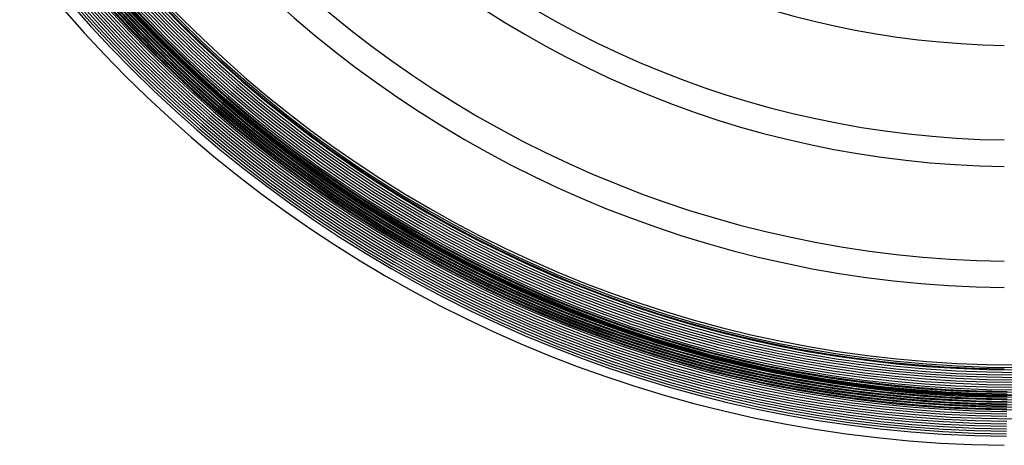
# Model space of a CAD drawing. Header units: millimetres. Extents: x -232 to 232, y -232 to 232.
# Tile 17 of 75: x -150 to -2, y -190 to -126. Entities that reach past the tile are written whole.
import ezdxf

# ---------------------------------------------------------------- set-up
doc = ezdxf.new("R2010")
doc.units = ezdxf.units.MM
doc.layers.add('HIDDEN', color=7, linetype='Continuous')
doc.layers.add('THICK', color=7, linetype='Continuous')

msp = doc.modelspace()

# ---------------------------------------------------------------- linework, layer by layer
at = {"layer": 'HIDDEN'}
for radius, start, end in [(182.5, 180, 0), (188.62, 180.5092, 269.4908), (188.25, 180.5084, 269.4916), (187.88, 180.5076, 269.4924), (187.5, 180.5068, 269.4932), (187.12, 180.5059, 269.4941), (186.75, 180.505, 269.495), (186.38, 180.5041, 269.4959), (185.62, 180.5022, 269.4979), (185.25, 180.5011, 269.4989), (184.88, 180.5001, 269.4999), (184.5, 180.4991, 269.5009), (184.12, 180.498, 269.502), (183.75, 180.4968, 269.5031), (183.38, 180.4957, 269.5043), (183, 180.4946, 269.5054), (182.62, 180.4933, 269.5067), (182.25, 180.4921, 269.5079), (181.88, 180.4908, 269.5092), (178.5, 180.6412, 269.3588)]:
    msp.add_arc((0, 0), radius, start, end, dxfattribs=at)
at = {"layer": 'THICK'}
for radius, start, end in [(184.62, 180, 0), (184.25, 180, 0), (183.88, 180, 0), (183.5, 180, 0), (183.12, 180, 0), (182.75, 180, 0), (182.38, 180, 0), (182, 180, 0), (181.62, 180, 0), (181.25, 180, 0), (180.88, 180, 0), (180.5, 180, 0), (180.12, 180, 0), (179.75, 180, 0), (179.38, 180, 0), (179, 180, 0), (178.62, 180, 0), (178.25, 180, 0), (177.88, 180, 0), (186, 180.1841, 269.8159), (190, 180.6031, 269.3969), (166.25, 180.6893, 269.3107), (162.25, 180.7063, 269.2937), (148, 180.7743, 269.2257), (144, 180.7958, 269.2042), (129.75, 180.8832, 269.1168)]:
    msp.add_arc((0, 0), radius, start, end, dxfattribs=at)

doc.saveas('drawing.dxf')
